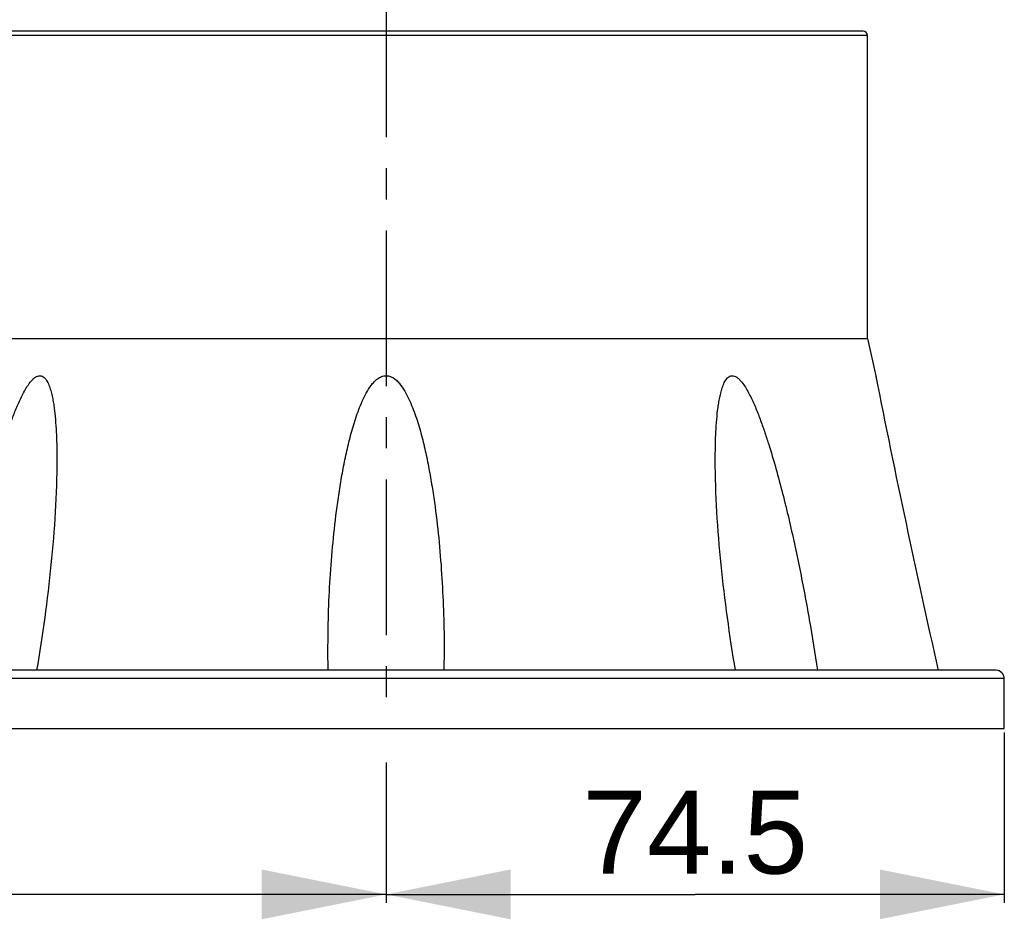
# Model space of a CAD drawing. Header units: millimetres. Extents: x 12 to 2508, y 25 to 1770.
# Tile 20 of 53: x 1898 to 2016, y 467 to 576. Entities that reach past the tile are written whole.
import ezdxf

# ---------------------------------------------------------------- set-up
doc = ezdxf.new("R2010")
doc.units = ezdxf.units.MM
doc.linetypes.add('CENTER', pattern=[0.6, 0.375, -0.075, 0.075, -0.075])
for name, color, linetype in [('ARM1_ABL15', 7, 'Continuous'), ('ARM1_PIPE_PBL16', 7, 'Continuous'), ('FLANGE_B_PBL47', 7, 'Continuous'), ('오른쪽_7_VBL10', 7, 'Continuous')]:
    doc.layers.add(name, color=color, linetype=linetype)
doc.styles.get("Standard").update_dxf_attribs({"font": 'arial.ttf'})
doc.dimstyles.new('DIMSTYLE_4', dxfattribs={"dimtxt": 10, "dimasz": 15, "dimexe": 1, "dimexo": 0.5, "dimgap": 2.5, "dimtad": 1, "dimdsep": 46, "dimtxsty": 'Standard', "dimblk": '_FILLED', "dimblk1": '_FILLED', "dimblk2": '_FILLED', "dimcen": 0.09, "dimclrt": 134, "dimazin": 2, "dimtp": 0.5, "dimtm": 0.5, "dimtfac": 1, "dimtofl": 0, "dimtmove": 0, "dimatfit": 3, "dimldrblk": '_FILLED', "dimfxl": 1, "dimtolj": 1, "dimarcsym": 0})
doc.dimstyles.new('DIMSTYLE_7', dxfattribs={"dimtxt": 10, "dimasz": 6, "dimexe": 1, "dimexo": 0.5, "dimtad": 1, "dimdsep": 46, "dimtxsty": 'Standard', "dimblk": '_FILLED', "dimblk1": '_FILLED', "dimblk2": '_FILLED', "dimcen": 0.09, "dimclrt": 134, "dimazin": 2, "dimtp": 0.2, "dimtm": 0.2, "dimtfac": 1, "dimtofl": 0, "dimtmove": 0, "dimatfit": 1, "dimldrblk": '_FILLED', "dimfxl": 1, "dimtolj": 1, "dimarcsym": 0})

# ---------------------------------------------------------------- blocks, each defined once
blk = doc.blocks.new('_FILLED')
at = {"color": 0, "linetype": 'ByBlock'}
blk.add_solid([(0, 0), (-1, 0.2), (-1, -0.2)], dxfattribs=at)
blk = doc.blocks.new('*D22')
at = {"color": 134, "transparency": 16777216}
for p, q in [((908.69, 821.83), (908.69, 801.33)), ((834.19, 818.24), (834.19, 801.33)), ((834.19, 802.33), (871.44, 802.33)), ((908.69, 802.33), (871.44, 802.33))]:
    blk.add_line(p, q, dxfattribs=at)
at = {"color": 134, "transparency": 16777216, "xscale": 15, "yscale": 15, "zscale": 15, "rotation": 180}
blk.add_blockref('_FILLED', (834.19, 802.33), dxfattribs=at)
at = {"color": 134, "transparency": 16777216, "xscale": 15, "yscale": 15, "zscale": 15}
blk.add_blockref('_FILLED', (908.69, 802.33), dxfattribs=at)
at = {"color": 134, "transparency": 16777216, "insert": (871.44, 814.83), "char_height": 10, "width": 26.037, "attachment_point": 2, "line_spacing_factor": 0.9}
blk.add_mtext('74.5', dxfattribs=at)
blk = doc.blocks.new('*D23')
at = {"color": 134, "transparency": 16777216}
for p, q in [((671.39, 846.94), (671.39, 801.33)), ((834.19, 818.24), (834.19, 801.33)), ((671.39, 802.33), (752.79, 802.33)), ((834.19, 802.33), (752.79, 802.33))]:
    blk.add_line(p, q, dxfattribs=at)
at = {"color": 134, "transparency": 16777216, "xscale": 15, "yscale": 15, "zscale": 15, "rotation": 180}
blk.add_blockref('_FILLED', (671.39, 802.33), dxfattribs=at)
at = {"color": 134, "transparency": 16777216, "xscale": 15, "yscale": 15, "zscale": 15}
blk.add_blockref('_FILLED', (834.19, 802.33), dxfattribs=at)
at = {"color": 134, "transparency": 16777216, "insert": (752.79, 814.83), "char_height": 10, "width": 42.1481, "attachment_point": 2, "line_spacing_factor": 0.9}
blk.add_mtext('(162.8)', dxfattribs=at)
blk = doc.blocks.new('FLANGE_B_PBL47', base_point=(839.44, 864.73))
at = {"layer": 'FLANGE_B_PBL47', "color": 2}
for p, q in [((776.06, 906.09), (781.39, 906.09)), ((892.19, 905.83), (781.93, 905.83)), ((782.15, 869.33), (782.15, 905.83)), ((778.95, 903.63), (778.95, 905.13)), ((780.36, 903.88), (779.85, 905.27)), ((778.95, 903.63), (770.19, 903.63)), ((780.36, 850.64), (780.36, 903.88)), ((783.96, 869.33), (783.09, 864.81)), ((908.69, 828.33), (770.19, 828.33))]:
    blk.add_line(p, q, dxfattribs=at)
at = {"layer": 'FLANGE_B_PBL47', "color": 7}
for p, q in [((891.69, 906.33), (776.49, 906.33)), ((892.19, 869.33), (892.19, 905.83)), ((770.19, 905.13), (778.95, 905.13)), ((770.19, 905.13), (770.19, 852.83)), ((782.15, 869.33), (892.19, 869.33)), ((892.19, 869.33), (893.19, 864.83)), ((783.09, 864.83), (776.25, 829.33)), ((780.52, 864.81), (783.09, 864.81)), ((780.52, 864.81), (780.52, 851.47)), ((893.19, 864.83), (893.26, 864.47)), ((893.19, 864.83), (893.26, 864.48)), ((827.21, 829.33), (827.19, 831.71)), ((841.19, 831.71), (841.17, 829.33)), ((774.19, 829.33), (774.19, 829.83)), ((907.69, 829.33), (770.19, 829.33)), ((770.19, 822.33), (770.19, 829.33)), ((908.69, 822.33), (908.69, 828.33)), ((770.19, 822.33), (908.69, 822.33))]:
    blk.add_line(p, q, dxfattribs=at)
for centre, radius, start, end in [((774.36, 907.13), 2, 270, 328.6677), ((776.49, 905.83), 0.5, 90, 148.6677), ((891.69, 905.83), 0.5, 0, 90), ((2293.08, 1143.36), 1427.33, 191.25291, 192.70995), ((774.19, 832.33), 3, 270, 305.2268), ((907.69, 828.33), 1, 0, 90)]:
    blk.add_arc(centre, radius, start, end, dxfattribs=at)
at = {"layer": 'FLANGE_B_PBL47', "color": 2}
for points, knots in [([(779.85, 905.27), (780, 905.32), (780.55, 905.54), (781.05, 905.85), (781.39, 906.09)], [0, 0, 0, 0, 0.280079, 1, 1, 1, 1]), ([(780.36, 903.88), (780.54, 904), (780.88, 904.29), (781.28, 904.79), (781.62, 905.31), (781.82, 905.66), (781.93, 905.83)], [0, 0, 0, 0, 0.261947, 0.51807, 0.766176, 1, 1, 1, 1]), ([(781.78, 906.33), (781.7, 906.33), (781.54, 906.28), (781.43, 906.16), (781.39, 906.09)], [0, 0, 0, 0, 0.489508, 1, 1, 1, 1]), ([(781.39, 906.09), (781.47, 906.04), (781.64, 905.95), (781.83, 905.88), (781.93, 905.83)], [0, 0, 0, 0, 0.430248, 1, 1, 1, 1]), ([(782.32, 906.33), (782.27, 906.33), (782.16, 906.3), (781.98, 906.14), (781.93, 905.95), (781.93, 905.83)], [0, 0, 0, 0, 0.223085, 0.463902, 1, 1, 1, 1]), ([(782.6, 906.33), (782.49, 906.33), (782.24, 906.21), (782.15, 905.95), (782.15, 905.83)], [0, 0, 0, 0, 0.480867, 1, 1, 1, 1])]:
    blk.add_open_spline(points, degree=3, knots=knots, dxfattribs=at)
for points in [[(779.85, 905.27), (779.56, 905.18), (779.26, 905.13), (778.95, 905.13)], [(780.36, 903.88), (779.91, 903.71), (779.43, 903.63), (778.95, 903.63)]]:
    blk.add_open_spline(points, degree=3, dxfattribs=at)
at = {"layer": 'FLANGE_B_PBL47', "color": 7}
for points, knots in [([(780.52, 864.81), (780.62, 865.22), (780.79, 865.84), (781.02, 866.66), (781.2, 867.27), (781.39, 867.87), (781.57, 868.36), (781.73, 868.74), (781.85, 868.99), (781.96, 869.19), (782.07, 869.3), (782.13, 869.33), (782.15, 869.33)], [0, 0, 0, 0, 0.263507, 0.394949, 0.525929, 0.656022, 0.784174, 0.846702, 0.906753, 0.961181, 0.983338, 1, 1, 1, 1]), ([(782.21, 829.33), (782.51, 831.36), (783.16, 835.44), (784.31, 841.54), (785.41, 846.6), (786.4, 850.64), (787.2, 853.66), (787.94, 856.15), (788.59, 858.13), (789.11, 859.6), (789.58, 860.81), (790, 861.75), (790.33, 862.44), (790.69, 863.12), (791.08, 863.75), (791.45, 864.23), (791.79, 864.55), (792.06, 864.73), (792.34, 864.84), (792.73, 864.83), (793.14, 864.52), (793.45, 863.99), (793.69, 863.38), (793.87, 862.72), (794.02, 862.04), (794.14, 861.34), (794.27, 860.38), (794.38, 859.17), (794.47, 857.7), (794.51, 856.21), (794.52, 855.22), (794.52, 854.72)], [0, 0, 0, 0, 0.12806, 0.2567, 0.385798, 0.450485, 0.515234, 0.580003, 0.612367, 0.644685, 0.676899, 0.692932, 0.708879, 0.72468, 0.740218, 0.755229, 0.762363, 0.769087, 0.775249, 0.78097, 0.792428, 0.805188, 0.81885, 0.833047, 0.847586, 0.862359, 0.877304, 0.907557, 0.938152, 0.968986, 1, 1, 1, 1]), ([(827.19, 831.71), (827.19, 833.16), (827.23, 836.06), (827.43, 840.4), (827.77, 844.74), (828.18, 848.34), (828.6, 851.22), (828.96, 853.37), (829.39, 855.51), (829.9, 857.63), (830.41, 859.38), (830.9, 860.75), (831.31, 861.76), (831.79, 862.75), (832.27, 863.53), (832.74, 864.09), (833.15, 864.47), (833.63, 864.76), (834.19, 864.87), (834.75, 864.76), (835.23, 864.47), (835.64, 864.09), (836.1, 863.53), (836.59, 862.75), (837.07, 861.76), (837.48, 860.75), (837.97, 859.38), (838.48, 857.63), (838.99, 855.51), (839.41, 853.37), (839.78, 851.22), (840.2, 848.34), (840.61, 844.74), (840.94, 840.4), (841.14, 836.06), (841.19, 833.16), (841.19, 831.71)], [0, 0, 0, 0, 0.062255, 0.124555, 0.186902, 0.249298, 0.280518, 0.311753, 0.343003, 0.374273, 0.405566, 0.421227, 0.436899, 0.452589, 0.468306, 0.476189, 0.484098, 0.492043, 0.500001, 0.507957, 0.515903, 0.523811, 0.531695, 0.547411, 0.563101, 0.578774, 0.594435, 0.625728, 0.656997, 0.688248, 0.719482, 0.750702, 0.813098, 0.875445, 0.937745, 1, 1, 1, 1]), ([(873.86, 854.72), (873.86, 855.22), (873.87, 856.21), (873.91, 857.7), (874, 859.17), (874.11, 860.38), (874.24, 861.34), (874.36, 862.04), (874.51, 862.72), (874.69, 863.38), (874.89, 863.9), (875.1, 864.27), (875.33, 864.59), (875.65, 864.83), (876.04, 864.84), (876.32, 864.74), (876.59, 864.55), (876.93, 864.23), (877.3, 863.75), (877.69, 863.12), (878.05, 862.44), (878.38, 861.75), (878.8, 860.81), (879.27, 859.6), (879.79, 858.13), (880.44, 856.15), (881.18, 853.66), (881.98, 850.64), (882.97, 846.6), (884.07, 841.54), (885.21, 835.44), (885.87, 831.36), (886.17, 829.33)], [0, 0, 0, 0, 0.031013, 0.061847, 0.092441, 0.122693, 0.137637, 0.15241, 0.166949, 0.181145, 0.194805, 0.201341, 0.207596, 0.219052, 0.224773, 0.230933, 0.237661, 0.244794, 0.259802, 0.275341, 0.291141, 0.307087, 0.323121, 0.355333, 0.38765, 0.420013, 0.48478, 0.549528, 0.614213, 0.743307, 0.871943, 1, 1, 1, 1]), ([(794.52, 854.72), (794.52, 852.62), (794.37, 848.39), (793.67, 839.91), (792.8, 833.55), (792.08, 829.33)], [0, 0, 0, 0, 0.247089, 0.496611, 1, 1, 1, 1]), ([(876.3, 829.33), (875.58, 833.55), (874.71, 839.91), (874.01, 848.39), (873.86, 852.62), (873.86, 854.72)], [0, 0, 0, 0, 0.503389, 0.752911, 1, 1, 1, 1])]:
    blk.add_open_spline(points, degree=3, knots=knots, dxfattribs=at)
blk = doc.blocks.new('ARM1_PIPE_PBL16', base_point=(790.039, 1048.228))
at = {"layer": 'ARM1_PIPE_PBL16', "color": 134}
dim = blk.add_linear_dim(base=(671.389, 802.328), p1=(834.189, 818.743), p2=(671.389, 847.443), angle=180, text='(<>)', dimstyle='DIMSTYLE_4', dxfattribs=at)
dim.commit()
dim.dimension.update_dxf_attribs({"geometry": '*D23', "text_midpoint": (752.789, 802.328), "dimtype": 128})
dim = blk.add_linear_dim(base=(908.689, 802.328), p1=(834.189, 818.743), p2=(908.689, 822.328), dimstyle='DIMSTYLE_7', override={"dimpost": '<>'}, dxfattribs=at)
dim.commit()
dim.dimension.update_dxf_attribs({"geometry": '*D22', "text_midpoint": (871.219, 802.328), "dimtype": 128})
blk = doc.blocks.new('ARM1_ABL15', base_point=(790.04, 1060.33))
at = {"layer": 'ARM1_PIPE_PBL16'}
blk.add_blockref('ARM1_PIPE_PBL16', (790.04, 1048.23), dxfattribs=at)
blk = doc.blocks.new('오른쪽_7_VBL10', base_point=(790.04, 1261.83))
at = {"layer": 'ARM1_ABL15'}
blk.add_blockref('ARM1_ABL15', (790.04, 1060.33), dxfattribs=at)
at = {"layer": 'FLANGE_B_PBL47'}
blk.add_blockref('FLANGE_B_PBL47', (839.44, 864.73), dxfattribs=at)

msp = doc.modelspace()

# ---------------------------------------------------------------- linework, layer by layer
at = {"color": 1, "linetype": 'CENTER', "ltscale": 50}
msp.add_line((1942, 1390.47), (1942, 490.47), dxfattribs=at)

# ---------------------------------------------------------------- block references
at = {"layer": '오른쪽_7_VBL10'}
msp.add_blockref('오른쪽_7_VBL10', (1897.85, 929.97), dxfattribs=at)

doc.saveas('drawing.dxf')
